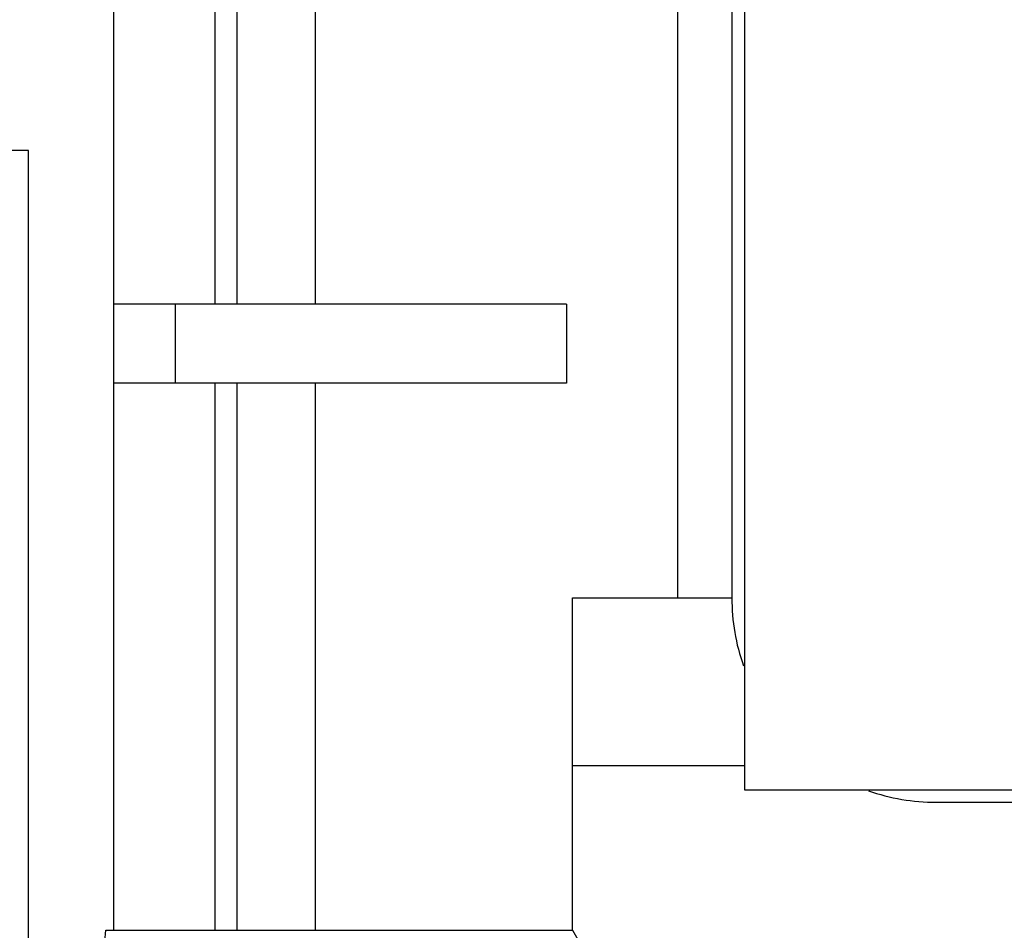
# Model space of a CAD drawing. Header units: millimetres. Extents: x 0 to 1189, y 0 to 841.
# Tile 32 of 166: x 483 to 498, y 304 to 318. Entities that reach past the tile are written whole.
import ezdxf

# ---------------------------------------------------------------- set-up
doc = ezdxf.new("R2010")
doc.units = ezdxf.units.MM
doc.header["$LTSCALE"] = 65.395
for name, color, linetype in [('1907_060000_TLKGS_KGS_V_ABL933', 7, 'CONTINUOUS'), ('1907_062000_TLKGS_KGS_TL_V_ABL1134', 7, 'CONTINUOUS'), ('1907_723600_04_SIMPLE1_T1_X_PBL1138', 7, 'CONTINUOUS'), ('1907_723600_04_SIMPLE1_X_ABL1137', 7, 'CONTINUOUS'), ('1907_728000_25_SIMPLE1_T1_X_PBL1172', 7, 'CONTINUOUS'), ('1907_728000_25_SIMPLE1_X_ABL1171', 7, 'CONTINUOUS'), ('1997_000000_TLKGS_MARKETING_ABL917', 7, 'CONTINUOUS'), ('1997_030000_TLKGS_V_ABL918', 7, 'CONTINUOUS'), ('1997_100000_TLKGS_V_ABL919', 7, 'CONTINUOUS'), ('1997_111200_08_SIMPLE1_A_ABL929', 7, 'CONTINUOUS'), ('1997_111200_08_SIMPLE1_T11_A_PBL1165', 7, 'CONTINUOUS'), ('links_21_VBL869', 7, 'CONTINUOUS')]:
    doc.layers.add(name, color=color, linetype=linetype)

# ---------------------------------------------------------------- blocks, each defined once
blk = doc.blocks.new('1997_111200_08_SIMPLE1_T11_A_PBL1165', base_point=(482.545, 309.556))
at = {"layer": '1997_111200_08_SIMPLE1_T11_A_PBL1165', "color": 7, "linetype": 'Continuous'}
for p, q in [((482.845, 316.156), (482.245, 316.156)), ((482.845, 302.956), (482.845, 316.156)), ((482.845, 302.956), (482.245, 302.956))]:
    blk.add_line(p, q, dxfattribs=at)
blk = doc.blocks.new('1997_111200_08_SIMPLE1_A_ABL929', base_point=(377.165, 305.982))
at = {"layer": '1997_111200_08_SIMPLE1_T11_A_PBL1165'}
blk.add_blockref('1997_111200_08_SIMPLE1_T11_A_PBL1165', (482.545, 309.556), dxfattribs=at)
blk = doc.blocks.new('1997_100000_TLKGS_V_ABL919', base_point=(376.605, 305.596))
at = {"layer": '1997_111200_08_SIMPLE1_A_ABL929'}
blk.add_blockref('1997_111200_08_SIMPLE1_A_ABL929', (377.165, 305.982), dxfattribs=at)
blk = doc.blocks.new('1997_030000_TLKGS_V_ABL918', base_point=(387.624, 315.276))
at = {"layer": '1997_100000_TLKGS_V_ABL919'}
blk.add_blockref('1997_100000_TLKGS_V_ABL919', (376.605, 305.596), dxfattribs=at)
blk = doc.blocks.new('1907_723600_04_SIMPLE1_T1_X_PBL1138', base_point=(498.127, 323.356))
at = {"layer": '1907_723600_04_SIMPLE1_T1_X_PBL1138', "color": 7, "linetype": 'Continuous'}
for p, q in [((493.849, 337.953), (493.849, 309.156)), ((493.003, 309.156), (493.003, 337.836)), ((484.174, 328.611), (484.174, 303.956)), ((491.26, 313.756), (484.174, 313.756)), ((491.26, 312.516), (484.174, 312.516)), ((491.355, 309.156), (493.849, 309.156)), ((491.355, 303.956), (491.355, 309.156)), ((494.045, 306.527), (491.355, 306.527)), ((497.045, 305.959), (519.845, 305.959)), ((483.845, 301.556), (484.055, 303.956)), ((484.055, 303.956), (491.355, 303.956)), ((491.355, 303.956), (492.74, 301.556))]:
    blk.add_line(p, q, dxfattribs=at)
at = {"layer": '1907_723600_04_SIMPLE1_T1_X_PBL1138', "color": 9, "linetype": 'Continuous'}
for p, q in [((487.335, 313.756), (487.335, 329.137)), ((486.11, 313.756), (486.11, 328.933)), ((485.766, 313.756), (485.766, 328.876)), ((485.139, 313.756), (485.139, 312.516)), ((491.26, 313.756), (491.26, 312.516)), ((485.766, 303.956), (485.766, 312.516)), ((486.11, 303.956), (486.11, 312.516)), ((487.335, 303.956), (487.335, 312.516))]:
    blk.add_line(p, q, dxfattribs=at)
at = {"layer": '1907_723600_04_SIMPLE1_T1_X_PBL1138', "color": 7, "linetype": 'Continuous'}
for start, end in [(180, 199.3724), (250.6276, 270)]:
    blk.add_arc((497.045, 309.156), 3.197, start, end, dxfattribs=at)
blk = doc.blocks.new('1907_723600_04_SIMPLE1_X_ABL1137', base_point=(498.127, 323.356))
at = {"layer": '1907_723600_04_SIMPLE1_T1_X_PBL1138'}
blk.add_blockref('1907_723600_04_SIMPLE1_T1_X_PBL1138', (498.127, 323.356), dxfattribs=at)
blk = doc.blocks.new('1907_728000_25_SIMPLE1_T1_X_PBL1172', base_point=(508.445, 323.556))
at = {"layer": '1907_728000_25_SIMPLE1_T1_X_PBL1172', "color": 7, "linetype": 'Continuous'}
for p, q in [((494.045, 340.956), (494.045, 306.156)), ((494.045, 306.156), (522.845, 306.156))]:
    blk.add_line(p, q, dxfattribs=at)
blk = doc.blocks.new('1907_728000_25_SIMPLE1_X_ABL1171', base_point=(508.445, 323.556))
at = {"layer": '1907_728000_25_SIMPLE1_T1_X_PBL1172'}
blk.add_blockref('1907_728000_25_SIMPLE1_T1_X_PBL1172', (508.445, 323.556), dxfattribs=at)
blk = doc.blocks.new('1907_062000_TLKGS_KGS_TL_V_ABL1134', base_point=(510.524, 346.417))
at = {"layer": '1907_723600_04_SIMPLE1_X_ABL1137'}
blk.add_blockref('1907_723600_04_SIMPLE1_X_ABL1137', (498.127, 323.356), dxfattribs=at)
at = {"layer": '1907_728000_25_SIMPLE1_X_ABL1171'}
blk.add_blockref('1907_728000_25_SIMPLE1_X_ABL1171', (508.445, 323.556), dxfattribs=at)
blk = doc.blocks.new('1907_060000_TLKGS_KGS_V_ABL933', base_point=(510.305, 323.637))
at = {"layer": '1907_062000_TLKGS_KGS_TL_V_ABL1134'}
blk.add_blockref('1907_062000_TLKGS_KGS_TL_V_ABL1134', (510.524, 346.417), dxfattribs=at)
blk = doc.blocks.new('1997_000000_TLKGS_MARKETING_ABL917', base_point=(404.365, 321.797))
at = {"layer": '1907_060000_TLKGS_KGS_V_ABL933'}
blk.add_blockref('1907_060000_TLKGS_KGS_V_ABL933', (510.305, 323.637), dxfattribs=at)
at = {"layer": '1997_030000_TLKGS_V_ABL918'}
blk.add_blockref('1997_030000_TLKGS_V_ABL918', (387.624, 315.276), dxfattribs=at)
blk = doc.blocks.new('LINKS_21_VBL869', base_point=(326.355, 308.656))
at = {"layer": '1997_000000_TLKGS_MARKETING_ABL917'}
blk.add_blockref('1997_000000_TLKGS_MARKETING_ABL917', (404.365, 321.797), dxfattribs=at)

msp = doc.modelspace()

# ---------------------------------------------------------------- block references
at = {"layer": 'links_21_VBL869'}
msp.add_blockref('LINKS_21_VBL869', (326.35473, 308.65582), dxfattribs=at)

doc.saveas('drawing.dxf')
